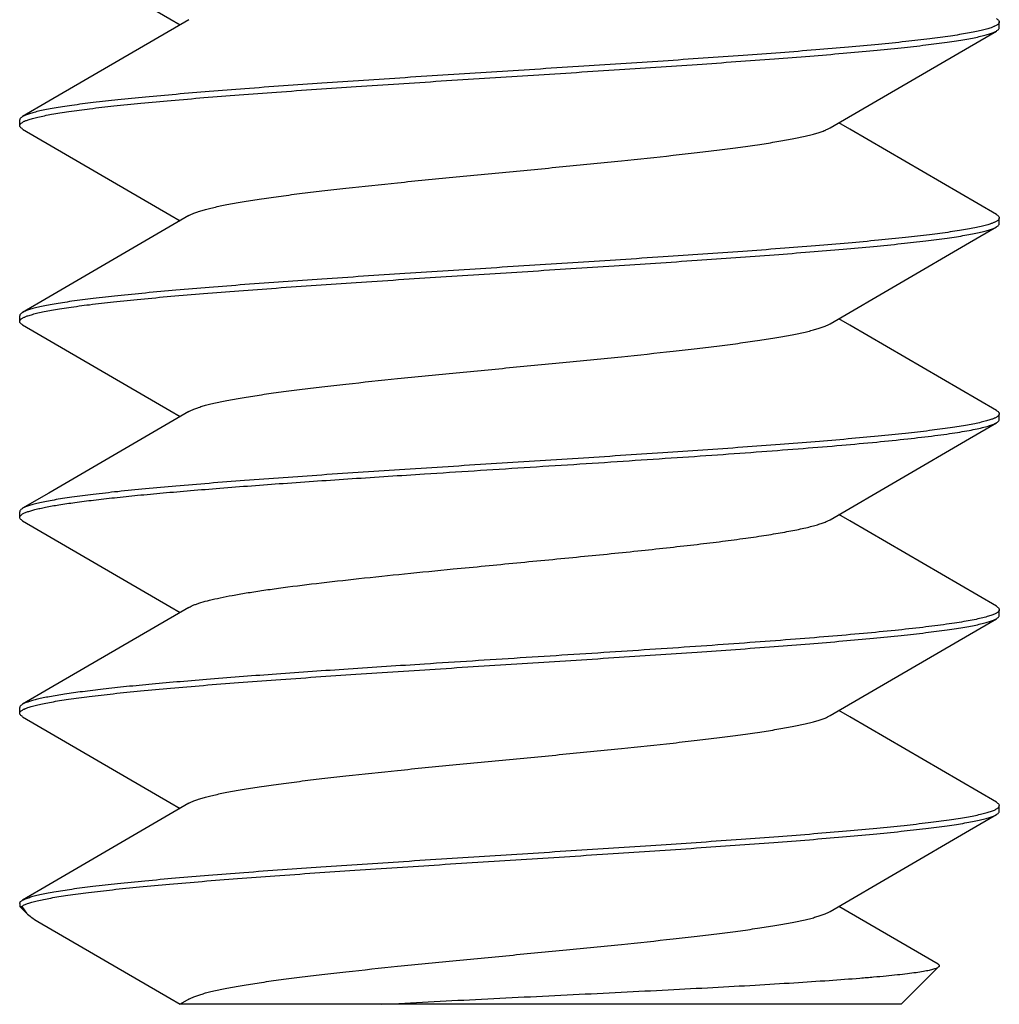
# Model space of a CAD drawing. Header units: millimetres. Extents: x 132 to 510, y -131 to 14.
# Tile 2 of 12: x 428.83 to 430.83, y -131.28 to -129.27. Entities that reach past the tile are written whole.
import ezdxf

# ---------------------------------------------------------------- set-up
doc = ezdxf.new("R2010")
doc.units = ezdxf.units.MM
doc.header["$LTSCALE"] = 16.335
doc.layers.add('SCR-01490', color=7, linetype='CONTINUOUS')

msp = doc.modelspace()

# ---------------------------------------------------------------- linework, layer by layer
at = {"layer": 'SCR-01490', "color": 7, "linetype": 'Continuous'}
for p, q in [((430.8339, -129.2848), (430.8339, -129.2732)), ((428.8339, -129.4848), (428.8339, -129.4732)), ((430.8339, -129.6848), (430.8339, -129.6732)), ((428.8339, -129.8848), (428.8339, -129.8732)), ((430.8339, -130.0848), (430.8339, -130.0732)), ((428.8339, -130.2848), (428.8339, -130.2732)), ((430.8339, -130.4848), (430.8339, -130.4732)), ((428.8339, -130.6848), (428.8339, -130.6732)), ((430.8339, -130.8848), (430.8339, -130.8732)), ((428.8339, -131.0732), (428.8339, -131.079)), ((428.8476, -131.0926), (428.8339, -131.079)), ((428.8339, -131.079), (428.8381, -131.079)), ((428.8381, -131.079), (428.8476, -131.0926)), ((430.709, -131.1971), (430.5065, -131.079)), ((430.6339, -131.279), (430.7108, -131.2021)), ((429.1793, -131.2685), (429.1614, -131.279)), ((430.6339, -131.279), (429.1614, -131.279))]:
    msp.add_line(p, q, dxfattribs=at)
for points in [[(428.84, -129.0917), (429.1404, -129.2667), (429.1614, -129.279)], [(429.1793, -129.2685), (428.8935, -129.4351), (428.84, -129.4662)], [(430.4886, -129.4895), (430.7731, -129.3236), (430.8279, -129.2917)], [(428.84, -129.4917), (429.1404, -129.6667), (429.1614, -129.679)], [(430.8279, -129.6662), (430.5288, -129.492), (430.5065, -129.479)], [(429.1793, -129.6685), (428.8935, -129.8351), (428.84, -129.8662)], [(430.4886, -129.8895), (430.7731, -129.7236), (430.8279, -129.6917)], [(428.84, -129.8917), (429.1404, -130.0667), (429.1614, -130.079)], [(430.8279, -130.0662), (430.5288, -129.892), (430.5065, -129.879)], [(429.1793, -130.0685), (428.8935, -130.2351), (428.84, -130.2662)], [(430.4886, -130.2895), (430.7731, -130.1236), (430.8279, -130.0917)], [(430.8279, -130.4662), (430.5288, -130.292), (430.5065, -130.279)], [(428.84, -130.2917), (429.1404, -130.4667), (429.1614, -130.479)], [(429.1793, -130.4685), (428.8935, -130.6351), (428.84, -130.6662)], [(430.4886, -130.6895), (430.7731, -130.5236), (430.8279, -130.4917)], [(430.8279, -130.8662), (430.5288, -130.692), (430.5065, -130.679)], [(428.84, -130.6917), (429.1404, -130.8667), (429.1614, -130.879)], [(429.1793, -130.8685), (428.8935, -131.0351), (428.84, -131.0662)], [(430.4886, -131.0895), (430.7731, -130.9236), (430.8279, -130.8917)], [(428.8709, -131.1097), (429.1404, -131.2667), (429.1614, -131.279)]]:
    msp.add_lwpolyline(points, dxfattribs=at)
msp.add_arc((428.8541, -131.0906), 0.0282, 120.0954, 122.694, dxfattribs=at)
for points, knots in [([(430.8279, -129.2662), (430.8288, -129.2667), (430.8304, -129.2678), (430.8324, -129.2695), (430.8336, -129.2713), (430.8339, -129.2726), (430.8339, -129.2732)], [0, 0, 0, 0, 0.329359, 0.597067, 0.81391, 1, 1, 1, 1]), ([(430.8339, -129.2732), (430.8339, -129.2737), (430.8337, -129.2748), (430.8329, -129.2763), (430.8315, -129.2777), (430.8304, -129.2786), (430.8297, -129.279)], [0, 0, 0, 0, 0.198795, 0.421369, 0.684947, 1, 1, 1, 1]), ([(430.8172, -129.2849), (430.8142, -129.2859), (430.8075, -129.288), (430.7965, -129.2908), (430.7835, -129.2936), (430.7687, -129.2964), (430.7521, -129.2992), (430.7263, -129.3031), (430.6897, -129.308), (430.6407, -129.3136), (430.5854, -129.3192), (430.5241, -129.3248), (430.4574, -129.3304), (430.3857, -129.3361), (430.282, -129.3437), (430.1445, -129.3532), (429.9732, -129.3644), (429.7975, -129.3755), (429.623, -129.3867), (429.4551, -129.3978), (429.3219, -129.4073), (429.2225, -129.415), (429.1549, -129.4207), (429.0927, -129.4263), (429.0363, -129.4319), (428.9862, -129.4375), (428.9486, -129.4423), (428.922, -129.4462), (428.9047, -129.4491), (428.8893, -129.4519), (428.8757, -129.4547), (428.864, -129.4575), (428.8542, -129.4603), (428.8464, -129.463), (428.8418, -129.4651), (428.84, -129.4662)], [0, 0, 0, 0, 0.004791, 0.010516, 0.017173, 0.024757, 0.033259, 0.042665, 0.064118, 0.088964, 0.117011, 0.148047, 0.181826, 0.218089, 0.256548, 0.338834, 0.426096, 0.515591, 0.604505, 0.690039, 0.7695, 0.806163, 0.84039, 0.871918, 0.900498, 0.925914, 0.947967, 0.957682, 0.9665, 0.974403, 0.981381, 0.987429, 0.992542, 0.996726, 1, 1, 1, 1]), ([(428.8511, -129.473), (428.8541, -129.4719), (428.8608, -129.4699), (428.8719, -129.4671), (428.8849, -129.4643), (428.8998, -129.4615), (428.9165, -129.4587), (428.9423, -129.4547), (428.979, -129.4499), (429.0281, -129.4443), (429.0835, -129.4387), (429.1448, -129.4331), (429.2116, -129.4275), (429.2833, -129.4218), (429.387, -129.4141), (429.5245, -129.4047), (429.6957, -129.3935), (429.8713, -129.3824), (430.0457, -129.3712), (430.2134, -129.3601), (430.3466, -129.3506), (430.4458, -129.3429), (430.5133, -129.3373), (430.5755, -129.3317), (430.6318, -129.3261), (430.6819, -129.3205), (430.7194, -129.3156), (430.746, -129.3117), (430.7632, -129.3089), (430.7787, -129.3061), (430.7922, -129.3033), (430.8039, -129.3005), (430.8137, -129.2977), (430.8215, -129.2949), (430.826, -129.2928), (430.8279, -129.2917)], [0, 0, 0, 0, 0.004827, 0.010587, 0.017278, 0.024895, 0.033429, 0.042865, 0.064374, 0.089269, 0.117357, 0.148426, 0.182231, 0.218512, 0.256983, 0.339272, 0.426518, 0.515977, 0.604838, 0.690312, 0.769711, 0.806344, 0.840542, 0.872041, 0.900593, 0.925983, 0.948013, 0.957719, 0.966528, 0.974423, 0.981395, 0.987438, 0.992547, 0.996727, 1, 1, 1, 1]), ([(430.8244, -129.282), (430.8239, -129.2822), (430.8215, -129.2833), (430.8191, -129.2842), (430.8172, -129.2849)], [0, 0, 0, 0, 0.227403, 1, 1, 1, 1]), ([(430.8297, -129.279), (430.829, -129.2796), (430.8272, -129.2806), (430.8254, -129.2815), (430.8244, -129.282)], [0, 0, 0, 0, 0.461804, 1, 1, 1, 1]), ([(430.8279, -129.2917), (430.8288, -129.2912), (430.8304, -129.2902), (430.8324, -129.2884), (430.8336, -129.2866), (430.8339, -129.2854), (430.8339, -129.2848)], [0, 0, 0, 0, 0.32936, 0.597068, 0.813911, 1, 1, 1, 1]), ([(428.84, -129.4662), (428.8391, -129.4667), (428.8375, -129.4678), (428.8355, -129.4695), (428.8343, -129.4713), (428.8339, -129.4726), (428.8339, -129.4732)], [0, 0, 0, 0, 0.329362, 0.59707, 0.813911, 1, 1, 1, 1]), ([(428.8434, -129.476), (428.844, -129.4757), (428.8465, -129.4746), (428.8491, -129.4737), (428.8511, -129.473)], [0, 0, 0, 0, 0.226383, 1, 1, 1, 1]), ([(428.8339, -129.4848), (428.8339, -129.4843), (428.8342, -129.4832), (428.835, -129.4817), (428.8364, -129.4802), (428.8376, -129.4793), (428.8382, -129.4789)], [0, 0, 0, 0, 0.198423, 0.420823, 0.684518, 1, 1, 1, 1]), ([(428.84, -129.4917), (428.8391, -129.4912), (428.8375, -129.4902), (428.8355, -129.4884), (428.8343, -129.4866), (428.8339, -129.4854), (428.8339, -129.4848)], [0, 0, 0, 0, 0.329359, 0.597067, 0.813909, 1, 1, 1, 1]), ([(428.8382, -129.4789), (428.839, -129.4784), (428.8407, -129.4773), (428.8424, -129.4764), (428.8434, -129.476)], [0, 0, 0, 0, 0.46256, 1, 1, 1, 1]), ([(429.1793, -129.6685), (429.1811, -129.6675), (429.1851, -129.6655), (429.1917, -129.6627), (429.1997, -129.6599), (429.2088, -129.6572), (429.2191, -129.6544), (429.2352, -129.6505), (429.2582, -129.6457), (429.2892, -129.6402), (429.3243, -129.6346), (429.3633, -129.6291), (429.406, -129.6235), (429.452, -129.618), (429.5188, -129.6104), (429.6078, -129.601), (429.7191, -129.59), (429.8339, -129.579), (429.9488, -129.568), (430.0601, -129.557), (430.1491, -129.5476), (430.2159, -129.54), (430.2619, -129.5344), (430.3046, -129.5289), (430.3436, -129.5233), (430.3787, -129.5178), (430.4097, -129.5123), (430.4326, -129.5075), (430.4487, -129.5036), (430.4591, -129.5008), (430.4682, -129.498), (430.4761, -129.4953), (430.4828, -129.4925), (430.4868, -129.4905), (430.4886, -129.4895)], [0, 0, 0, 0, 0.004599, 0.010056, 0.016388, 0.023601, 0.031688, 0.040643, 0.061112, 0.084884, 0.111791, 0.141646, 0.174224, 0.209284, 0.246561, 0.326618, 0.411965, 0.499999, 0.588033, 0.67338, 0.753437, 0.790715, 0.825773, 0.858353, 0.888206, 0.915115, 0.938887, 0.959354, 0.968311, 0.9764, 0.98361, 0.989941, 0.995399, 1, 1, 1, 1]), ([(430.8279, -129.6662), (430.8288, -129.6667), (430.8304, -129.6678), (430.8324, -129.6695), (430.8336, -129.6713), (430.8339, -129.6726), (430.8339, -129.6732)], [0, 0, 0, 0, 0.329358, 0.597065, 0.813909, 1, 1, 1, 1]), ([(430.8339, -129.6732), (430.8339, -129.6737), (430.8337, -129.6748), (430.8329, -129.6763), (430.8315, -129.6777), (430.8304, -129.6786), (430.8297, -129.6791)], [0, 0, 0, 0, 0.198676, 0.421193, 0.684808, 1, 1, 1, 1]), ([(430.817, -129.6849), (430.814, -129.686), (430.8074, -129.688), (430.7963, -129.6908), (430.7833, -129.6936), (430.7685, -129.6964), (430.7518, -129.6992), (430.726, -129.7032), (430.6894, -129.708), (430.6404, -129.7136), (430.5851, -129.7192), (430.5238, -129.7248), (430.457, -129.7305), (430.3854, -129.7361), (430.2816, -129.7438), (430.1441, -129.7532), (429.9729, -129.7644), (429.7972, -129.7755), (429.6227, -129.7867), (429.4549, -129.7978), (429.3217, -129.8073), (429.2224, -129.815), (429.1548, -129.8207), (429.0926, -129.8263), (429.0362, -129.8319), (428.9861, -129.8375), (428.9486, -129.8423), (428.922, -129.8463), (428.9047, -129.8491), (428.8892, -129.8519), (428.8757, -129.8547), (428.864, -129.8575), (428.8542, -129.8603), (428.8463, -129.863), (428.8418, -129.8651), (428.84, -129.8662)], [0, 0, 0, 0, 0.004803, 0.01054, 0.017209, 0.024804, 0.033317, 0.042734, 0.064205, 0.089067, 0.117127, 0.148173, 0.181962, 0.218231, 0.256696, 0.338987, 0.426245, 0.515728, 0.604622, 0.690131, 0.769567, 0.80622, 0.840438, 0.871956, 0.900528, 0.925935, 0.947981, 0.957694, 0.966508, 0.974409, 0.981386, 0.987432, 0.992544, 0.996726, 1, 1, 1, 1]), ([(428.8509, -129.873), (428.8539, -129.872), (428.8606, -129.8699), (428.8717, -129.8671), (428.8846, -129.8643), (428.8995, -129.8615), (428.9161, -129.8587), (428.942, -129.8548), (428.9786, -129.85), (429.0276, -129.8444), (429.0829, -129.8387), (429.1442, -129.8331), (429.211, -129.8275), (429.2827, -129.8219), (429.3864, -129.8142), (429.5239, -129.8047), (429.6952, -129.7936), (429.8708, -129.7824), (430.0453, -129.7713), (430.2131, -129.7601), (430.3463, -129.7506), (430.4456, -129.7429), (430.5131, -129.7373), (430.5754, -129.7317), (430.6317, -129.7261), (430.6818, -129.7205), (430.7193, -129.7156), (430.7459, -129.7117), (430.7632, -129.7089), (430.7786, -129.7061), (430.7922, -129.7033), (430.8039, -129.7005), (430.8137, -129.6977), (430.8215, -129.6949), (430.826, -129.6928), (430.8279, -129.6917)], [0, 0, 0, 0, 0.004808, 0.010549, 0.017223, 0.024822, 0.033339, 0.04276, 0.064238, 0.089106, 0.117172, 0.148222, 0.182014, 0.218286, 0.256753, 0.339047, 0.426306, 0.515784, 0.604672, 0.690173, 0.7696, 0.806248, 0.840462, 0.871976, 0.900543, 0.925946, 0.947988, 0.957699, 0.966513, 0.974412, 0.981388, 0.987433, 0.992545, 0.996726, 1, 1, 1, 1]), ([(430.8245, -129.682), (430.8239, -129.6822), (430.8215, -129.6833), (430.819, -129.6843), (430.817, -129.6849)], [0, 0, 0, 0, 0.227052, 1, 1, 1, 1]), ([(430.8297, -129.6791), (430.829, -129.6796), (430.8272, -129.6806), (430.8254, -129.6815), (430.8245, -129.682)], [0, 0, 0, 0, 0.462054, 1, 1, 1, 1]), ([(430.8279, -129.6917), (430.8288, -129.6912), (430.8304, -129.6902), (430.8324, -129.6884), (430.8336, -129.6866), (430.8339, -129.6854), (430.8339, -129.6848)], [0, 0, 0, 0, 0.329362, 0.59707, 0.813912, 1, 1, 1, 1]), ([(428.84, -129.8662), (428.8391, -129.8667), (428.8375, -129.8678), (428.8355, -129.8695), (428.8343, -129.8713), (428.8339, -129.8726), (428.8339, -129.8732)], [0, 0, 0, 0, 0.329362, 0.597071, 0.813912, 1, 1, 1, 1]), ([(428.8382, -129.8789), (428.8389, -129.8784), (428.8407, -129.8773), (428.8425, -129.8764), (428.8434, -129.876)], [0, 0, 0, 0, 0.462122, 1, 1, 1, 1]), ([(428.8434, -129.876), (428.844, -129.8757), (428.8464, -129.8746), (428.8489, -129.8737), (428.8509, -129.873)], [0, 0, 0, 0, 0.226919, 1, 1, 1, 1]), ([(428.8339, -129.8848), (428.8339, -129.8843), (428.8341, -129.8832), (428.835, -129.8817), (428.8364, -129.8802), (428.8375, -129.8794), (428.8382, -129.8789)], [0, 0, 0, 0, 0.198653, 0.42116, 0.684782, 1, 1, 1, 1]), ([(428.84, -129.8917), (428.8391, -129.8912), (428.8375, -129.8902), (428.8355, -129.8884), (428.8343, -129.8866), (428.8339, -129.8854), (428.8339, -129.8848)], [0, 0, 0, 0, 0.329359, 0.597067, 0.813911, 1, 1, 1, 1]), ([(429.1793, -130.0685), (429.1811, -130.0675), (429.1851, -130.0655), (429.1917, -130.0627), (429.1997, -130.0599), (429.2088, -130.0571), (429.2191, -130.0544), (429.2352, -130.0505), (429.2582, -130.0457), (429.2892, -130.0402), (429.3243, -130.0346), (429.3633, -130.0291), (429.406, -130.0235), (429.452, -130.018), (429.5188, -130.0104), (429.6078, -130.001), (429.7191, -129.99), (429.8339, -129.979), (429.9488, -129.968), (430.0601, -129.957), (430.1491, -129.9476), (430.2159, -129.94), (430.2619, -129.9344), (430.3046, -129.9289), (430.3436, -129.9233), (430.3787, -129.9178), (430.4097, -129.9123), (430.4326, -129.9075), (430.4487, -129.9036), (430.4591, -129.9008), (430.4682, -129.898), (430.4761, -129.8953), (430.4828, -129.8925), (430.4868, -129.8905), (430.4886, -129.8895)], [0, 0, 0, 0, 0.004599, 0.010059, 0.016392, 0.023602, 0.031688, 0.040644, 0.061115, 0.084883, 0.111794, 0.141647, 0.174225, 0.209286, 0.246561, 0.326619, 0.411966, 0.499999, 0.588033, 0.67338, 0.753438, 0.790713, 0.825774, 0.858352, 0.888205, 0.915116, 0.938885, 0.959355, 0.968312, 0.976397, 0.983608, 0.989941, 0.9954, 1, 1, 1, 1]), ([(430.8279, -130.0662), (430.8288, -130.0667), (430.8304, -130.0678), (430.8324, -130.0695), (430.8336, -130.0713), (430.8339, -130.0726), (430.8339, -130.0732)], [0, 0, 0, 0, 0.329358, 0.597066, 0.81391, 1, 1, 1, 1]), ([(430.8339, -130.0732), (430.8339, -130.0737), (430.8337, -130.0748), (430.8329, -130.0763), (430.8315, -130.0777), (430.8304, -130.0786), (430.8297, -130.0791)], [0, 0, 0, 0, 0.198558, 0.421021, 0.684673, 1, 1, 1, 1]), ([(430.8169, -130.085), (430.8139, -130.086), (430.8072, -130.0881), (430.7961, -130.0908), (430.7832, -130.0936), (430.7683, -130.0965), (430.7516, -130.0993), (430.7258, -130.1032), (430.6891, -130.108), (430.6401, -130.1136), (430.5847, -130.1192), (430.5234, -130.1249), (430.4567, -130.1305), (430.385, -130.1361), (430.2812, -130.1438), (430.1437, -130.1533), (429.9725, -130.1644), (429.7969, -130.1756), (429.6225, -130.1867), (429.4547, -130.1978), (429.3215, -130.2073), (429.2222, -130.215), (429.1547, -130.2207), (429.0925, -130.2263), (429.0361, -130.2319), (428.9861, -130.2375), (428.9485, -130.2423), (428.9219, -130.2463), (428.9047, -130.2491), (428.8892, -130.2519), (428.8757, -130.2547), (428.864, -130.2575), (428.8542, -130.2603), (428.8463, -130.263), (428.8418, -130.2651), (428.84, -130.2662)], [0, 0, 0, 0, 0.004816, 0.010566, 0.017247, 0.024854, 0.033378, 0.042806, 0.064297, 0.089177, 0.117252, 0.14831, 0.182108, 0.218383, 0.25685, 0.339137, 0.426387, 0.515857, 0.604735, 0.690229, 0.769648, 0.806291, 0.840498, 0.872005, 0.900566, 0.925963, 0.947999, 0.957708, 0.966519, 0.974417, 0.981391, 0.987435, 0.992546, 0.996727, 1, 1, 1, 1]), ([(429.6603, -130.1959), (429.7281, -130.1915), (429.8634, -130.1829), (430.0314, -130.1722), (430.163, -130.1634), (430.2573, -130.157), (430.3472, -130.1505), (430.4317, -130.1441), (430.5099, -130.1376), (430.5811, -130.1312), (430.6445, -130.1247), (430.6921, -130.1192), (430.7258, -130.1147), (430.7477, -130.1115), (430.7672, -130.1082), (430.7842, -130.105), (430.7987, -130.1018), (430.8093, -130.099), (430.8164, -130.0967), (430.8209, -130.0951), (430.8246, -130.0935), (430.8269, -130.0923), (430.8279, -130.0917)], [0, 0, 0, 0, 0.173771, 0.346474, 0.43019, 0.510973, 0.587986, 0.660428, 0.727551, 0.788664, 0.843138, 0.890425, 0.91122, 0.930049, 0.94687, 0.961644, 0.974344, 0.984961, 0.989489, 0.993499, 0.996999, 1, 1, 1, 1]), ([(430.8245, -130.082), (430.8239, -130.0822), (430.8214, -130.0833), (430.8189, -130.0843), (430.8169, -130.085)], [0, 0, 0, 0, 0.226687, 1, 1, 1, 1]), ([(430.8297, -130.0791), (430.8289, -130.0796), (430.8272, -130.0806), (430.8254, -130.0815), (430.8245, -130.082)], [0, 0, 0, 0, 0.462305, 1, 1, 1, 1]), ([(430.8279, -130.0917), (430.8288, -130.0912), (430.8304, -130.0902), (430.8324, -130.0884), (430.8336, -130.0866), (430.8339, -130.0854), (430.8339, -130.0848)], [0, 0, 0, 0, 0.329342, 0.597037, 0.813884, 1, 1, 1, 1]), ([(428.849, -130.2737), (428.8515, -130.2728), (428.8568, -130.2711), (428.8656, -130.2686), (428.8757, -130.2662), (428.892, -130.2628), (428.9158, -130.2587), (428.9484, -130.2539), (428.9862, -130.2491), (429.0288, -130.2443), (429.0762, -130.2394), (429.128, -130.2346), (429.1839, -130.2298), (429.2657, -130.2231), (429.3756, -130.2149), (429.5149, -130.2053), (429.611, -130.1991), (429.6603, -130.1959)], [0, 0, 0, 0, 0.009467, 0.020607, 0.033422, 0.047908, 0.081851, 0.122283, 0.168997, 0.221743, 0.280218, 0.344099, 0.413014, 0.486577, 0.645887, 0.818379, 1, 1, 1, 1]), ([(428.84, -130.2662), (428.8391, -130.2667), (428.8375, -130.2678), (428.8355, -130.2695), (428.8343, -130.2713), (428.8339, -130.2726), (428.8339, -130.2732)], [0, 0, 0, 0, 0.32936, 0.597068, 0.81391, 1, 1, 1, 1]), ([(428.8339, -130.2848), (428.8339, -130.2843), (428.8341, -130.2833), (428.8349, -130.2819), (428.8361, -130.2805), (428.8378, -130.2791), (428.84, -130.2777), (428.8437, -130.2758), (428.8468, -130.2745), (428.849, -130.2737)], [0, 0, 0, 0, 0.071719, 0.151212, 0.244261, 0.354509, 0.48413, 0.63444, 1, 1, 1, 1]), ([(428.84, -130.2917), (428.8391, -130.2912), (428.8375, -130.2902), (428.8355, -130.2884), (428.8343, -130.2866), (428.8339, -130.2854), (428.8339, -130.2848)], [0, 0, 0, 0, 0.32936, 0.597069, 0.813912, 1, 1, 1, 1]), ([(429.7187, -130.3901), (429.7622, -130.3859), (429.849, -130.3775), (429.9773, -130.3652), (430.0815, -130.3547), (430.1609, -130.3462), (430.216, -130.34), (430.2674, -130.3338), (430.3146, -130.3275), (430.3571, -130.3213), (430.3945, -130.3151), (430.4223, -130.3097), (430.4416, -130.3054), (430.454, -130.3022), (430.4649, -130.2991), (430.4742, -130.296), (430.482, -130.2929), (430.4866, -130.2906), (430.4886, -130.2895)], [0, 0, 0, 0, 0.16857, 0.336396, 0.496976, 0.572612, 0.644158, 0.710932, 0.772298, 0.827681, 0.87656, 0.91851, 0.936768, 0.953174, 0.967705, 0.980346, 0.991099, 1, 1, 1, 1]), ([(429.1793, -130.4685), (429.1809, -130.4676), (429.1842, -130.4659), (429.1899, -130.4634), (429.1965, -130.461), (429.2071, -130.4576), (429.2227, -130.4534), (429.2442, -130.4485), (429.2691, -130.4437), (429.2974, -130.4388), (429.3289, -130.434), (429.3766, -130.4272), (429.4426, -130.419), (429.5285, -130.4093), (429.6215, -130.3996), (429.6858, -130.3933), (429.7187, -130.3901)], [0, 0, 0, 0, 0.009657, 0.020903, 0.033766, 0.048261, 0.082149, 0.122475, 0.169059, 0.221685, 0.280056, 0.343853, 0.486251, 0.645572, 0.818229, 1, 1, 1, 1]), ([(430.8339, -130.4732), (430.8339, -130.4737), (430.8338, -130.4747), (430.833, -130.4761), (430.8318, -130.4775), (430.8301, -130.4788), (430.828, -130.4802), (430.8243, -130.4822), (430.8212, -130.4834), (430.8189, -130.4843)], [0, 0, 0, 0, 0.071843, 0.151433, 0.24454, 0.354804, 0.484404, 0.634655, 1, 1, 1, 1]), ([(430.8279, -130.4662), (430.8288, -130.4667), (430.8304, -130.4678), (430.8324, -130.4695), (430.8336, -130.4713), (430.8339, -130.4726), (430.8339, -130.4732)], [0, 0, 0, 0, 0.329359, 0.597066, 0.813908, 1, 1, 1, 1]), ([(428.8507, -130.6731), (428.8537, -130.672), (428.8604, -130.67), (428.8715, -130.6672), (428.8844, -130.6644), (428.8992, -130.6616), (428.9159, -130.6588), (428.9416, -130.6548), (428.9782, -130.65), (429.0272, -130.6444), (429.0825, -130.6388), (429.1438, -130.6332), (429.2105, -130.6275), (429.2822, -130.6219), (429.386, -130.6142), (429.5234, -130.6047), (429.6947, -130.5936), (429.8704, -130.5824), (430.0449, -130.5713), (430.2128, -130.5602), (430.3461, -130.5507), (430.4454, -130.5429), (430.513, -130.5373), (430.5752, -130.5317), (430.6316, -130.5261), (430.6817, -130.5205), (430.7193, -130.5156), (430.7459, -130.5117), (430.7632, -130.5089), (430.7786, -130.5061), (430.7922, -130.5033), (430.8039, -130.5005), (430.8137, -130.4977), (430.8215, -130.4949), (430.826, -130.4928), (430.8279, -130.4917)], [0, 0, 0, 0, 0.004793, 0.010519, 0.017178, 0.024763, 0.033267, 0.042675, 0.06413, 0.088979, 0.117028, 0.148065, 0.181846, 0.218109, 0.256569, 0.338854, 0.426116, 0.51561, 0.604522, 0.690053, 0.76951, 0.806171, 0.840397, 0.871924, 0.900503, 0.925918, 0.947969, 0.957684, 0.966501, 0.974404, 0.981382, 0.987429, 0.992543, 0.996726, 1, 1, 1, 1]), ([(430.8189, -130.4843), (430.8158, -130.4854), (430.8086, -130.4877), (430.7965, -130.4908), (430.7822, -130.4939), (430.7656, -130.497), (430.7467, -130.5001), (430.7172, -130.5044), (430.6751, -130.5097), (430.6186, -130.5159), (430.5545, -130.5221), (430.4834, -130.5283), (430.4061, -130.5345), (430.3233, -130.5407), (430.2042, -130.5492), (430.0479, -130.5596), (429.8556, -130.5718), (429.7255, -130.5801), (429.6603, -130.5843)], [0, 0, 0, 0, 0.008728, 0.019397, 0.032006, 0.046544, 0.062986, 0.081297, 0.123367, 0.17238, 0.227879, 0.28934, 0.356184, 0.427768, 0.503413, 0.663943, 0.831606, 1, 1, 1, 1]), ([(430.8279, -130.4917), (430.8288, -130.4912), (430.8304, -130.4902), (430.8324, -130.4884), (430.8336, -130.4866), (430.8339, -130.4854), (430.8339, -130.4848)], [0, 0, 0, 0, 0.329362, 0.597069, 0.813911, 1, 1, 1, 1]), ([(429.6603, -130.5843), (429.6085, -130.5877), (429.5077, -130.5943), (429.362, -130.6044), (429.2476, -130.613), (429.163, -130.62), (429.1059, -130.6251), (429.0534, -130.6301), (429.006, -130.6352), (428.9639, -130.6403), (428.9275, -130.6453), (428.9007, -130.6497), (428.8823, -130.6533), (428.8708, -130.6558), (428.8608, -130.6583), (428.8524, -130.6609), (428.8456, -130.6634), (428.8416, -130.6652), (428.84, -130.6662)], [0, 0, 0, 0, 0.188641, 0.367043, 0.530592, 0.605481, 0.675123, 0.739083, 0.796953, 0.848377, 0.893033, 0.930669, 0.946786, 0.961079, 0.97354, 0.984168, 0.992974, 1, 1, 1, 1]), ([(428.84, -130.6662), (428.8391, -130.6667), (428.8375, -130.6678), (428.8355, -130.6695), (428.8343, -130.6713), (428.8339, -130.6726), (428.8339, -130.6732)], [0, 0, 0, 0, 0.329342, 0.597037, 0.813883, 1, 1, 1, 1]), ([(428.8339, -130.6848), (428.8339, -130.6843), (428.8341, -130.6832), (428.835, -130.6817), (428.8364, -130.6802), (428.8375, -130.6794), (428.8382, -130.6789)], [0, 0, 0, 0, 0.198744, 0.421295, 0.684889, 1, 1, 1, 1]), ([(428.8382, -130.6789), (428.8389, -130.6784), (428.8407, -130.6773), (428.8425, -130.6764), (428.8435, -130.676)], [0, 0, 0, 0, 0.461881, 1, 1, 1, 1]), ([(428.8435, -130.676), (428.844, -130.6757), (428.8464, -130.6747), (428.8488, -130.6737), (428.8507, -130.6731)], [0, 0, 0, 0, 0.227355, 1, 1, 1, 1]), ([(428.84, -130.6917), (428.8391, -130.6912), (428.8375, -130.6902), (428.8355, -130.6884), (428.8343, -130.6866), (428.8339, -130.6854), (428.8339, -130.6848)], [0, 0, 0, 0, 0.329361, 0.597069, 0.813911, 1, 1, 1, 1]), ([(429.1793, -130.8685), (429.1811, -130.8675), (429.1851, -130.8655), (429.1917, -130.8627), (429.1997, -130.8599), (429.2088, -130.8572), (429.2191, -130.8544), (429.2352, -130.8505), (429.2582, -130.8457), (429.2892, -130.8402), (429.3243, -130.8346), (429.3633, -130.8291), (429.406, -130.8235), (429.452, -130.818), (429.5188, -130.8104), (429.6078, -130.801), (429.7191, -130.79), (429.8339, -130.779), (429.9488, -130.768), (430.0601, -130.757), (430.1491, -130.7476), (430.2159, -130.74), (430.2619, -130.7344), (430.3046, -130.7289), (430.3436, -130.7233), (430.3787, -130.7178), (430.4097, -130.7123), (430.4326, -130.7075), (430.4487, -130.7036), (430.4591, -130.7008), (430.4682, -130.698), (430.4761, -130.6953), (430.4828, -130.6925), (430.4868, -130.6905), (430.4886, -130.6895)], [0, 0, 0, 0, 0.004599, 0.010056, 0.016388, 0.023601, 0.031688, 0.040644, 0.061112, 0.084884, 0.111791, 0.141646, 0.174224, 0.209284, 0.246561, 0.326618, 0.411965, 0.499999, 0.588033, 0.67338, 0.753437, 0.790715, 0.825773, 0.858353, 0.888206, 0.915115, 0.938887, 0.959354, 0.968311, 0.9764, 0.98361, 0.989941, 0.995399, 1, 1, 1, 1]), ([(430.8159, -130.8853), (430.8186, -130.8844), (430.8223, -130.883), (430.8268, -130.8809), (430.8286, -130.8798), (430.8294, -130.8793)], [0, 0, 0, 0, 0.568412, 0.800821, 1, 1, 1, 1]), ([(430.8279, -130.8662), (430.8288, -130.8667), (430.8304, -130.8678), (430.8324, -130.8695), (430.8336, -130.8713), (430.8339, -130.8726), (430.8339, -130.8732)], [0, 0, 0, 0, 0.329359, 0.597067, 0.813911, 1, 1, 1, 1]), ([(430.8294, -130.8793), (430.8301, -130.8788), (430.8313, -130.8779), (430.8328, -130.8764), (430.8337, -130.8748), (430.8339, -130.8737), (430.8339, -130.8732)], [0, 0, 0, 0, 0.317846, 0.582201, 0.803644, 1, 1, 1, 1]), ([(428.84, -131.0662), (428.8418, -131.0651), (428.8463, -131.0631), (428.8542, -131.0603), (428.8639, -131.0575), (428.8755, -131.0547), (428.8891, -131.0519), (428.9108, -131.048), (428.9424, -131.0431), (428.9856, -131.0376), (429.0355, -131.032), (429.0916, -131.0264), (429.1537, -131.0208), (429.221, -131.0151), (429.32, -131.0074), (429.4528, -130.998), (429.6201, -130.9869), (429.7942, -130.9757), (429.9695, -130.9646), (430.1406, -130.9535), (430.278, -130.944), (430.3817, -130.9364), (430.4535, -130.9307), (430.5204, -130.9251), (430.5819, -130.9195), (430.6374, -130.9139), (430.6867, -130.9083), (430.7236, -130.9035), (430.7496, -130.8996), (430.7665, -130.8968), (430.7815, -130.894), (430.7947, -130.8912), (430.806, -130.8884), (430.8128, -130.8864), (430.8159, -130.8853)], [0, 0, 0, 0, 0.003268, 0.007441, 0.012538, 0.018566, 0.025523, 0.033401, 0.051867, 0.073846, 0.099173, 0.127659, 0.159083, 0.193203, 0.229753, 0.308984, 0.3943, 0.48303, 0.572395, 0.659595, 0.741898, 0.780402, 0.816732, 0.850606, 0.88176, 0.909953, 0.93497, 0.956619, 0.966132, 0.974746, 0.982448, 0.989227, 0.995079, 1, 1, 1, 1]), ([(428.8501, -131.0733), (428.853, -131.0723), (428.8596, -131.0702), (428.8705, -131.0674), (428.8833, -131.0646), (428.898, -131.0618), (428.9145, -131.059), (428.9401, -131.055), (428.9766, -131.0502), (429.0254, -131.0446), (429.0806, -131.039), (429.1417, -131.0334), (429.2084, -131.0277), (429.28, -131.0221), (429.3837, -131.0144), (429.5213, -131.0049), (429.6927, -130.9937), (429.8686, -130.9826), (430.0434, -130.9714), (430.2115, -130.9602), (430.345, -130.9507), (430.4446, -130.943), (430.5123, -130.9374), (430.5747, -130.9317), (430.6312, -130.9261), (430.6814, -130.9205), (430.7191, -130.9157), (430.7457, -130.9117), (430.7631, -130.9089), (430.7785, -130.9061), (430.7921, -130.9033), (430.8039, -130.9005), (430.8137, -130.8977), (430.8215, -130.8949), (430.826, -130.8928), (430.8279, -130.8917)], [0, 0, 0, 0, 0.00472, 0.010375, 0.016967, 0.024488, 0.032929, 0.042275, 0.063625, 0.088377, 0.116349, 0.147319, 0.181049, 0.217274, 0.255711, 0.337988, 0.425289, 0.51486, 0.603874, 0.689523, 0.769106, 0.80583, 0.840117, 0.871701, 0.900333, 0.925794, 0.947886, 0.957618, 0.96645, 0.974367, 0.981356, 0.987413, 0.992533, 0.996722, 1, 1, 1, 1]), ([(430.8279, -130.8917), (430.8288, -130.8912), (430.8304, -130.8902), (430.8324, -130.8884), (430.8336, -130.8866), (430.8339, -130.8854), (430.8339, -130.8848)], [0, 0, 0, 0, 0.32935, 0.597051, 0.813896, 1, 1, 1, 1]), ([(428.834, -131.0732), (428.834, -131.0727), (428.8342, -131.0715), (428.8352, -131.0699), (428.8368, -131.0683), (428.8381, -131.0674), (428.8389, -131.0669)], [0, 0, 0, 0, 0.193618, 0.413703, 0.678869, 1, 1, 1, 1]), ([(428.8381, -131.079), (428.8388, -131.0785), (428.8404, -131.0775), (428.8444, -131.0755), (428.8477, -131.0742), (428.8501, -131.0733)], [0, 0, 0, 0, 0.20051, 0.433377, 1, 1, 1, 1]), ([(428.8476, -131.0926), (428.8507, -131.0957), (428.8582, -131.1019), (428.8663, -131.1071), (428.8709, -131.1097)], [0, 0, 0, 0, 0.455149, 1, 1, 1, 1]), ([(429.1793, -131.2685), (429.1811, -131.2675), (429.1851, -131.2655), (429.1918, -131.2627), (429.1997, -131.2599), (429.2088, -131.2571), (429.2191, -131.2544), (429.2352, -131.2505), (429.2582, -131.2457), (429.2892, -131.2402), (429.3243, -131.2346), (429.3633, -131.2291), (429.406, -131.2235), (429.452, -131.218), (429.5188, -131.2104), (429.6078, -131.201), (429.7191, -131.19), (429.834, -131.179), (429.9488, -131.168), (430.0601, -131.157), (430.1491, -131.1476), (430.2159, -131.14), (430.2619, -131.1344), (430.3046, -131.1289), (430.3436, -131.1233), (430.3787, -131.1178), (430.4097, -131.1123), (430.4326, -131.1075), (430.4487, -131.1036), (430.4591, -131.1008), (430.4682, -131.098), (430.4761, -131.0953), (430.4828, -131.0925), (430.4868, -131.0905), (430.4886, -131.0895)], [0, 0, 0, 0, 0.0046, 0.01006, 0.016394, 0.023605, 0.031691, 0.040647, 0.061119, 0.084888, 0.111798, 0.141653, 0.174231, 0.209292, 0.246567, 0.326626, 0.411972, 0.500005, 0.588038, 0.673384, 0.753441, 0.790716, 0.825776, 0.858354, 0.888206, 0.915117, 0.938885, 0.959355, 0.968312, 0.976398, 0.983608, 0.98994, 0.9954, 1, 1, 1, 1]), ([(429.5719, -131.279), (429.6361, -131.2755), (429.7335, -131.2705), (429.8642, -131.264), (429.9634, -131.2591), (430.0613, -131.2543), (430.1565, -131.2494), (430.2475, -131.2446), (430.3332, -131.2399), (430.4122, -131.2351), (430.4836, -131.2304), (430.5378, -131.2264), (430.5766, -131.2231), (430.6021, -131.2208), (430.6251, -131.2185), (430.6454, -131.2162), (430.6631, -131.2139), (430.6781, -131.2116), (430.6888, -131.2096), (430.696, -131.208), (430.7003, -131.2068), (430.704, -131.2057), (430.7069, -131.2045), (430.7092, -131.2034), (430.7104, -131.2026), (430.7108, -131.2021)], [0, 0, 0, 0, 0.1688, 0.256037, 0.343411, 0.429627, 0.513413, 0.593569, 0.668971, 0.738569, 0.801429, 0.856718, 0.881298, 0.903727, 0.923942, 0.941883, 0.957496, 0.970746, 0.981608, 0.986138, 0.990069, 0.993405, 0.996157, 0.998342, 1, 1, 1, 1]), ([(430.7108, -131.2021), (430.711, -131.2019), (430.7113, -131.2015), (430.7117, -131.2009), (430.7118, -131.2002), (430.7116, -131.1996), (430.7113, -131.1989), (430.7105, -131.198), (430.7096, -131.1975), (430.709, -131.1971)], [0, 0, 0, 0, 0.126524, 0.234859, 0.333107, 0.431896, 0.541648, 0.670094, 1, 1, 1, 1])]:
    msp.add_open_spline(points, degree=3, knots=knots, dxfattribs=at)

doc.saveas('drawing.dxf')
